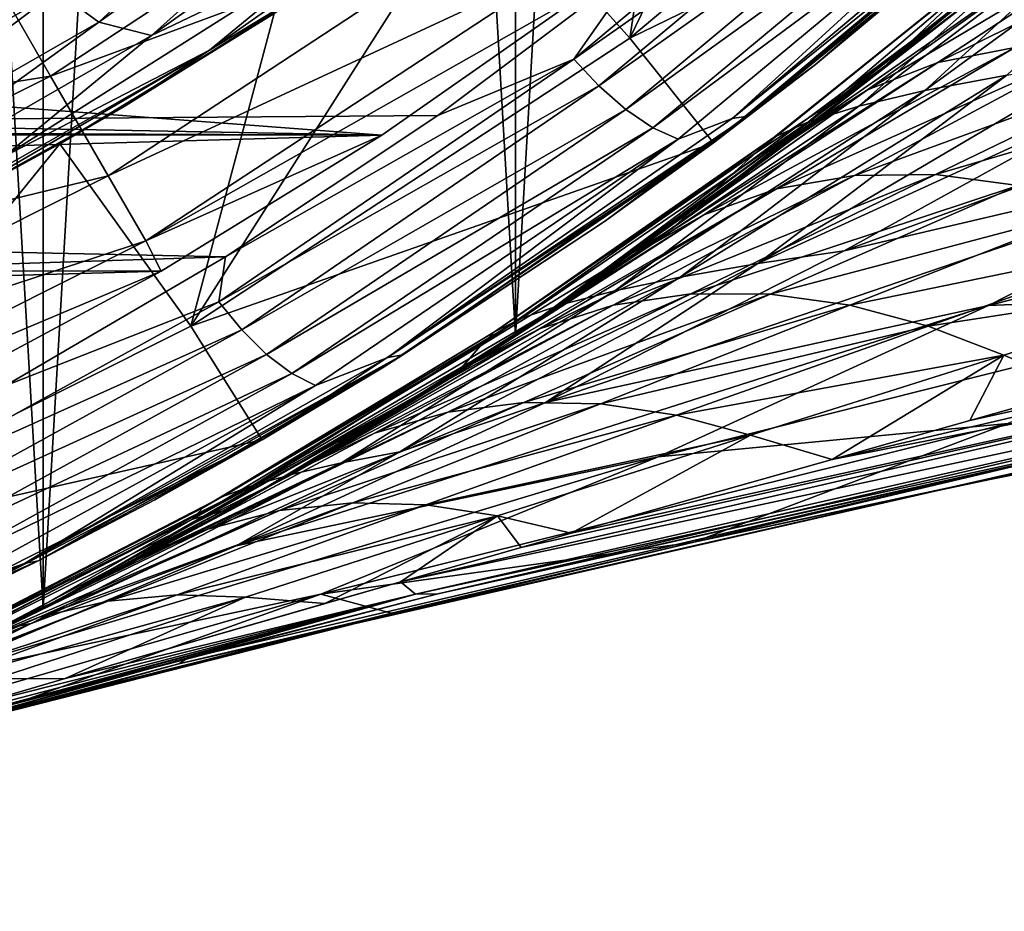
# Model space of a CAD drawing. Header units: metres. Extents: x -27 to 243, y -26 to 26.
# Tile 10 of 88: x 11.65 to 17.16, y -25.15 to -20.16. Entities that reach past the tile are written whole.
import ezdxf

# ---------------------------------------------------------------- set-up
doc = ezdxf.new("R2010")
doc.units = ezdxf.units.M
doc.layers.add('solid_ASS_SW0001', color=7, linetype='CONTINUOUS')

msp = doc.modelspace()

# ---------------------------------------------------------------- linework, layer by layer
at = {"layer": 'solid_ASS_SW0001'}
for points in [[(8.978015, 24.666935, 74), (8.978042, -24.666925, 74), (11.781051, -23.457821, 74)], [(8.978015, 24.666935, 74), (11.781051, -23.457821, 74), (11.78101, 23.457842, 74)], [(8.978042, 24.666925, -24), (11.781051, 23.457821, -24), (8.978015, -24.666935, -24)], [(11.781051, 23.457821, -24), (11.78101, -23.457842, -24), (8.978015, -24.666935, -24)], [(11.78101, 23.457842, 74), (11.781051, -23.457821, 74), (14.424679, -21.931511, 74)], [(11.78101, 23.457842, 74), (14.424679, -21.931511, 74), (14.424632, 21.931541, 74)], [(11.781051, 23.457821, -24), (14.424679, 21.931511, -24), (11.78101, -23.457842, -24)], [(14.424679, 21.931511, -24), (14.424632, -21.931541, -24), (11.78101, -23.457842, -24)], [(14.424632, 21.931541, 74), (14.424679, -21.931511, 74), (16.873199, -20.108646, 74)], [(14.424679, 21.931511, -24), (16.873199, 20.108646, -24), (14.424632, -21.931541, -24)], [(16.873199, 20.108646, -24), (16.873152, -20.108686, -24), (14.424632, -21.931541, -24)], [(15.063625, -20.26449, 76.599998), (15.334156, -18.462494, 83.689102), (16.387594, -17.534161, 83.689102)], [(17.315996, -18.377127, 76.599998), (15.063625, -20.26449, 76.599998), (16.387594, -17.534161, 83.689102)], [(17.315996, -18.377127, 76.599998), (17.846569, -18.907671, 76.599998), (15.063625, -20.26449, 76.599998)], [(15.063625, -20.26449, 76.599998), (14.22825, -19.32762, 83.689102), (15.334156, -18.462494, 83.689102)], [(12.093373, -20.175922, 108.123901), (11.857545, -20.001926, 108.3638), (13.681055, -18.702129, 109.362389)], [(13.934047, -18.867733, 109.134338), (12.093373, -20.175922, 108.123901), (13.681055, -18.702129, 109.362389)], [(16.608053, -18.830368, 113.109985), (14.750596, -20.382093, 112.044403), (16.759502, -18.970968, 113.069542)], [(15.126881, -19.842985, 112.335358), (14.750596, -20.382093, 112.044403), (16.608053, -18.830368, 113.109985)], [(13.934047, -18.867733, 109.134338), (12.388677, -20.249477, 107.876556), (12.093373, -20.175922, 108.123901)], [(13.934047, -18.867733, 109.134338), (14.23225, -18.934185, 108.891663), (12.388677, -20.249477, 107.876556)], [(12.388677, -20.249477, 107.876556), (14.23225, -18.934185, 108.891663), (13.398043, -19.765743, 108.001068)], [(15.063625, -20.26449, 76.599998), (17.846569, -18.907671, 76.599998), (15.53152, -20.851181, 76.599998)], [(15.53152, -20.851181, 76.599998), (17.846569, -18.907671, 76.599998), (16.103178, -20.41293, 111.426331)], [(17.846569, -18.907671, 76.599998), (17.224125, -19.476383, 112.042175), (16.103178, -20.41293, 111.426331)], [(11.822951, -20.477386, 80.908371), (14.120281, -18.96637, 80.908371), (11.39139, -19.729919, 82.884712)], [(14.50563, -19.483965, 78.850594), (14.120281, -18.96637, 80.908371), (11.822951, -20.477386, 80.908371)], [(14.750596, -20.382093, 112.044403), (14.890338, -20.531513, 111.99453), (16.759502, -18.970968, 113.069542)], [(16.759502, -18.970968, 113.069542), (14.890338, -20.531513, 111.99453), (16.921724, -19.095535, 112.985397)], [(14.579133, -19.016937, 108.235741), (12.712989, -20.331896, 107.208603), (13.398043, -19.765743, 108.001068)], [(13.369922, -19.931011, 107.209396), (12.712989, -20.331896, 107.208603), (14.579133, -19.016937, 108.235741)], [(14.890338, -20.531513, 111.99453), (15.041307, -20.663698, 111.901535), (16.921724, -19.095535, 112.985397)], [(16.921724, -19.095535, 112.985397), (15.041307, -20.663698, 111.901535), (17.083298, -19.19244, 112.859001)], [(15.041307, -20.663698, 111.901535), (15.193017, -20.766283, 111.767624), (17.083298, -19.19244, 112.859001)], [(17.083298, -19.19244, 112.859001), (15.193017, -20.766283, 111.767624), (17.231718, -19.253124, 112.698479)], [(17.533922, -19.183216, 112.378288), (17.441364, -19.196468, 112.567101), (15.635883, -20.713913, 111.520454)], [(15.723698, -20.700645, 111.329285), (17.533922, -19.183216, 112.378288), (15.635883, -20.713913, 111.520454)], [(15.635883, -20.713913, 111.520454), (17.441364, -19.196468, 112.567101), (17.231718, -19.253124, 112.698479)], [(15.723698, -20.700645, 111.329285), (17.224125, -19.476383, 112.042175), (17.533922, -19.183216, 112.378288)], [(15.193017, -20.766283, 111.767624), (15.333779, -20.830198, 111.601547), (17.231718, -19.253124, 112.698479)], [(15.635883, -20.713913, 111.520454), (17.231718, -19.253124, 112.698479), (15.333779, -20.830198, 111.601547)], [(15.126881, -19.842985, 112.335358), (-16.499491, -19.288671, 100.320786), (-14.380916, -20.912313, 100.755432)], [(12.607231, -21.87739, 76.599998), (13.073587, -20.126633, 83.689102), (14.22825, -19.32762, 83.689102)], [(15.063625, -20.26449, 76.599998), (12.607231, -21.87739, 76.599998), (14.22825, -19.32762, 83.689102)], [(16.7157, -20.558306, 0.481558), (18.375589, -19.346607, -0.04815), (17.173801, -20.471252, 5.288787)], [(17.930004, -19.44072, -4.768774), (18.375589, -19.346607, -0.04815), (16.7157, -20.558306, 0.481558)], [(16.345039, -20.645359, -4.350773), (17.930004, -19.44072, -4.768774), (16.7157, -20.558306, 0.481558)], [(17.590012, -19.53483, -9.513384), (17.930004, -19.44072, -4.768774), (16.345039, -20.645359, -4.350773)], [(12.145605, -21.036219, 78.850594), (14.50563, -19.483965, 78.850594), (11.822951, -20.477386, 80.908371)], [(14.756418, -19.820837, 76.735291), (14.50563, -19.483965, 78.850594), (12.145605, -21.036219, 78.850594)], [(15.723698, -20.700645, 111.329285), (16.103178, -20.41293, 111.426331), (17.224125, -19.476383, 112.042175)], [(17.581158, -19.492701, -23.82666), (16.465866, -20.443525, -23.82666), (16.873152, -20.108686, -24)], [(17.231071, -19.723053, -19.050659), (16.465866, -20.443525, -23.82666), (17.581158, -19.492701, -23.82666)], [(16.063141, -20.732412, -9.203266), (17.590012, -19.53483, -9.513384), (16.345039, -20.645359, -4.350773)], [(17.356737, -19.628942, -14.276007), (17.590012, -19.53483, -9.513384), (16.063141, -20.732412, -9.203266)], [(16.394726, -20.554893, 50.712288), (18.097654, -19.5422, 50.897331), (17.68022, -19.632442, 51.381176)], [(16.394726, -20.554893, 50.712288), (16.787466, -20.401781, 50.239059), (18.097654, -19.5422, 50.897331)], [(16.787466, -20.401781, 50.239059), (18.552084, -19.523277, 50.436569), (18.097654, -19.5422, 50.897331)], [(16.787466, -20.401781, 50.239059), (17.218294, -20.318094, 49.780231), (18.552084, -19.523277, 50.436569)], [(15.870945, -20.819466, -14.0709), (17.356737, -19.628942, -14.276007), (16.063141, -20.732412, -9.203266)], [(17.231071, -19.723053, -19.050659), (17.356737, -19.628942, -14.276007), (15.870945, -20.819466, -14.0709)], [(17.309252, -19.790234, 51.87569), (16.052143, -20.769958, 51.191593), (17.68022, -19.632442, 51.381176)], [(16.394726, -20.554893, 50.712288), (17.68022, -19.632442, 51.381176), (16.052143, -20.769958, 51.191593)], [(11.822951, -20.477386, 80.908371), (11.39139, -19.729919, 82.884712), (9.023869, -20.91897, 82.884712)], [(12.388677, -20.249477, 107.876556), (13.398043, -19.765743, 108.001068), (11.563529, -20.92704, 107.01355)], [(12.712989, -20.331896, 107.208603), (11.563529, -20.92704, 107.01355), (13.398043, -19.765743, 108.001068)], [(15.769205, -20.906519, -18.948647), (16.465866, -20.443525, -23.82666), (17.231071, -19.723053, -19.050659)], [(15.769205, -20.906519, -18.948647), (17.231071, -19.723053, -19.050659), (15.870945, -20.819466, -14.0709)], [(11.857545, -20.001926, 108.3638), (9.9241, -21.11253, 107.349762), (11.623529, -19.784519, 108.548119)], [(12.35559, -21.399925, 76.735291), (14.756418, -19.820837, 76.735291), (12.145605, -21.036219, 78.850594)], [(14.864305, -19.976547, 74.599998), (14.756418, -19.820837, 76.735291), (12.35559, -21.399925, 76.735291)], [(17.309252, -19.790234, 51.87569), (16.518066, -20.401373, 51.783077), (16.052143, -20.769958, 51.191593)], [(17.309252, -19.790234, 51.87569), (16.99299, -20.007519, 52.369553), (16.518066, -20.401373, 51.783077)], [(15.126881, -19.842985, 112.335358), (-14.380916, -20.912313, 100.755432), (13.990574, -20.69726, 111.698212)], [(15.126881, -19.842985, 112.335358), (13.990574, -20.69726, 111.698212), (14.750596, -20.382093, 112.044403)], [(16.263767, -21.455673, 15.634969), (20.623104, -19.853432, 17.612144), (18.872799, -20.843136, 18.416689)], [(16.263767, -21.455673, 15.634969), (17.866238, -20.570232, 14.914177), (20.623104, -19.853432, 17.612144)], [(13.369922, -19.931011, 107.209396), (13.073587, -20.126633, 83.689102), (12.234392, -20.647511, 106.662094)], [(13.369922, -19.931011, 107.209396), (12.234392, -20.647511, 106.662094), (12.712989, -20.331896, 107.208603)], [(4.966006, -20.146992, 74.599998), (14.864305, -19.976547, 74.599998), (13.676497, -20.807775, 74.599998)], [(13.676497, -20.807775, 74.599998), (14.864305, -19.976547, 74.599998), (12.35559, -21.399925, 76.735291)], [(10.141807, -21.293516, 107.09819), (9.9241, -21.11253, 107.349762), (11.857545, -20.001926, 108.3638)], [(12.093373, -20.175922, 108.123901), (10.141807, -21.293516, 107.09819), (11.857545, -20.001926, 108.3638)], [(16.518066, -20.401373, 51.783077), (16.99299, -20.007519, 52.369553), (16.873199, -20.108646, 74)], [(2.501367, -20.59868, 74.599998), (4.966006, -20.146992, 74.599998), (13.676497, -20.807775, 74.599998)], [(12.607231, -21.87739, 76.599998), (11.874231, -20.856716, 83.689102), (13.073587, -20.126633, 83.689102)], [(12.234392, -20.647511, 106.662094), (13.073587, -20.126633, 83.689102), (11.874231, -20.856716, 83.689102)], [(15.300536, -21.3297, -23.82666), (14.424632, -21.931541, -24), (16.873152, -20.108686, -24)], [(16.518066, -20.401373, 51.783077), (16.873199, -20.108646, 74), (14.424679, -21.931511, 74)], [(16.465866, -20.443525, -23.82666), (15.300536, -21.3297, -23.82666), (16.873152, -20.108686, -24)], [(12.093373, -20.175922, 108.123901), (10.433811, -21.374863, 106.845848), (10.141807, -21.293516, 107.09819)], [(12.093373, -20.175922, 108.123901), (12.388677, -20.249477, 107.876556), (10.433811, -21.374863, 106.845848)], [(10.433811, -21.374863, 106.845848), (12.388677, -20.249477, 107.876556), (11.563529, -20.92704, 107.01355)], [(15.063625, -20.26449, 76.599998), (15.53152, -20.851181, 76.599998), (12.607231, -21.87739, 76.599998)], [(15.478531, -21.252953, 49.501053), (17.218294, -20.318094, 49.780231), (16.787466, -20.401781, 50.239059)], [(15.478531, -21.252953, 49.501053), (15.884658, -21.108938, 49.049286), (17.218294, -20.318094, 49.780231)], [(15.884658, -21.108938, 49.049286), (17.676649, -20.305389, 49.346703), (17.218294, -20.318094, 49.780231)], [(15.884658, -21.108938, 49.049286), (16.320482, -21.034464, 48.614666), (17.676649, -20.305389, 49.346703)], [(16.320482, -21.034464, 48.614666), (18.150927, -20.361855, 48.947914), (17.676649, -20.305389, 49.346703)], [(12.712989, -20.331896, 107.208603), (10.734526, -21.455593, 106.166176), (11.563529, -20.92704, 107.01355)], [(11.057776, -21.300835, 106.108635), (10.734526, -21.455593, 106.166176), (12.712989, -20.331896, 107.208603)], [(12.234392, -20.647511, 106.662094), (11.057776, -21.300835, 106.108635), (12.712989, -20.331896, 107.208603)], [(14.750596, -20.382093, 112.044403), (12.765276, -21.740044, 110.949699), (14.890338, -20.531513, 111.99453)], [(12.802638, -21.488497, 111.048134), (12.765276, -21.740044, 110.949699), (14.750596, -20.382093, 112.044403)], [(13.990574, -20.69726, 111.698212), (12.802638, -21.488497, 111.048134), (14.750596, -20.382093, 112.044403)], [(16.320482, -21.034464, 48.614666), (16.775158, -21.029013, 48.206528), (18.150927, -20.361855, 48.947914)], [(16.775158, -21.029013, 48.206528), (18.629425, -20.482594, 48.591202), (18.150927, -20.361855, 48.947914)], [(16.052143, -20.769958, 51.191593), (16.518066, -20.401373, 51.783077), (14.424679, -21.931511, 74)], [(15.53152, -20.851181, 76.599998), (16.103178, -20.41293, 111.426331), (14.923189, -21.290806, 110.792252)], [(15.723698, -20.700645, 111.329285), (14.923189, -21.290806, 110.792252), (16.103178, -20.41293, 111.426331)], [(16.394726, -20.554893, 50.712288), (15.119205, -21.458614, 49.966942), (16.787466, -20.401781, 50.239059)], [(15.478531, -21.252953, 49.501053), (16.787466, -20.401781, 50.239059), (15.119205, -21.458614, 49.966942)], [(15.780963, -21.526186, 10.862908), (17.71785, -20.384199, 10.066057), (17.866238, -20.570232, 14.914177)], [(17.173801, -20.471252, 5.288787), (17.71785, -20.384199, 10.066057), (15.780963, -21.526186, 10.862908)], [(9.365736, -21.711483, 80.908371), (11.822951, -20.477386, 80.908371), (9.023869, -20.91897, 82.884712)], [(12.145605, -21.036219, 78.850594), (11.822951, -20.477386, 80.908371), (9.365736, -21.711483, 80.908371)], [(15.769205, -20.906519, -18.948647), (15.300536, -21.3297, -23.82666), (16.465866, -20.443525, -23.82666)], [(15.345592, -21.602896, 5.959105), (17.173801, -20.471252, 5.288787), (15.780963, -21.526186, 10.862908)], [(16.7157, -20.558306, 0.481558), (17.173801, -20.471252, 5.288787), (15.345592, -21.602896, 5.959105)], [(16.775158, -21.029013, 48.206528), (17.237619, -21.089043, 47.832504), (18.629425, -20.482594, 48.591202)], [(12.765276, -21.740044, 110.949699), (12.892633, -21.89694, 110.890503), (14.890338, -20.531513, 111.99453)], [(14.890338, -20.531513, 111.99453), (12.892633, -21.89694, 110.890503), (15.041307, -20.663698, 111.901535)], [(0, -20.75, 74.599998), (2.501367, -20.59868, 74.599998), (13.676497, -20.807775, 74.599998)], [(14.979464, -21.679604, 1.031167), (16.7157, -20.558306, 0.481558), (15.345592, -21.602896, 5.959105)], [(16.345039, -20.645359, -4.350773), (16.7157, -20.558306, 0.481558), (14.979464, -21.679604, 1.031167)], [(16.394726, -20.554893, 50.712288), (15.379025, -21.273178, 50.312828), (15.119205, -21.458614, 49.966942)], [(16.394726, -20.554893, 50.712288), (15.971993, -20.831657, 51.088295), (15.379025, -21.273178, 50.312828)], [(15.780963, -21.526186, 10.862908), (17.866238, -20.570232, 14.914177), (16.263767, -21.455673, 15.634969)], [(16.394726, -20.554893, 50.712288), (16.052143, -20.769958, 51.191593), (15.971993, -20.831657, 51.088295)], [(12.234392, -20.647511, 106.662094), (11.874231, -20.856716, 83.689102), (11.057776, -21.300835, 106.108635)], [(14.683783, -21.756313, -3.916993), (16.345039, -20.645359, -4.350773), (14.979464, -21.679604, 1.031167)], [(16.063141, -20.732412, -9.203266), (16.345039, -20.645359, -4.350773), (14.683783, -21.756313, -3.916993)], [(13.990574, -20.69726, 111.698212), (-14.380916, -20.912313, 100.755432), (12.802638, -21.488497, 111.048134)], [(12.892633, -21.89694, 110.890503), (13.031708, -22.035563, 110.788742), (15.041307, -20.663698, 111.901535)], [(15.041307, -20.663698, 111.901535), (13.031708, -22.035563, 110.788742), (15.193017, -20.766283, 111.767624)], [(15.723698, -20.700645, 111.329285), (15.635883, -20.713913, 111.520454), (13.710671, -22.051798, 110.446182)], [(13.793365, -22.038183, 110.252602), (15.723698, -20.700645, 111.329285), (13.710671, -22.051798, 110.446182)], [(13.710671, -22.051798, 110.446182), (15.635883, -20.713913, 111.520454), (15.333779, -20.830198, 111.601547)], [(13.793365, -22.038183, 110.252602), (14.923189, -21.290806, 110.792252), (15.723698, -20.700645, 111.329285)], [(0, -20.75, 74.599998), (13.676497, -20.807775, 74.599998), (-13.691469, -20.797926, 74.599998)], [(13.031708, -22.035563, 110.788742), (13.172999, -22.14292, 110.647385), (15.193017, -20.766283, 111.767624)], [(15.193017, -20.766283, 111.767624), (13.172999, -22.14292, 110.647385), (15.333779, -20.830198, 111.601547)], [(14.459611, -21.833023, -8.881398), (16.063141, -20.732412, -9.203266), (14.683783, -21.756313, -3.916993)], [(15.870945, -20.819466, -14.0709), (16.063141, -20.732412, -9.203266), (14.459611, -21.833023, -8.881398)], [(-13.691469, -20.797926, 74.599998), (13.676497, -20.807775, 74.599998), (-12.456742, -21.560135, 74.599998)], [(-12.456742, -21.560135, 74.599998), (13.676497, -20.807775, 74.599998), (12.441225, -21.569094, 74.599998)], [(12.441225, -21.569094, 74.599998), (13.676497, -20.807775, 74.599998), (12.35559, -21.399925, 76.735291)], [(14.307709, -21.909731, -13.858001), (15.870945, -20.819466, -14.0709), (14.459611, -21.833023, -8.881398)], [(15.769205, -20.906519, -18.948647), (15.870945, -20.819466, -14.0709), (14.307709, -21.909731, -13.858001)], [(15.971993, -20.831657, 51.088295), (16.052143, -20.769958, 51.191593), (14.424679, -21.931511, 74)], [(9.980091, -23.19397, 76.599998), (10.634261, -21.515402, 83.689102), (11.874231, -20.856716, 83.689102)], [(12.607231, -21.87739, 76.599998), (9.980091, -23.19397, 76.599998), (11.874231, -20.856716, 83.689102)], [(11.057776, -21.300835, 106.108635), (11.874231, -20.856716, 83.689102), (10.634261, -21.515402, 83.689102)], [(12.607231, -21.87739, 76.599998), (15.53152, -20.851181, 76.599998), (13.006555, -22.512875, 76.599998)], [(13.006555, -22.512875, 76.599998), (15.53152, -20.851181, 76.599998), (13.689209, -22.104424, 110.145004)], [(13.172999, -22.14292, 110.647385), (13.305682, -22.209507, 110.4758), (15.333779, -20.830198, 111.601547)], [(13.710671, -22.051798, 110.446182), (15.333779, -20.830198, 111.601547), (13.305682, -22.209507, 110.4758)], [(15.53152, -20.851181, 76.599998), (14.923189, -21.290806, 110.792252), (13.689209, -22.104424, 110.145004)], [(15.379025, -21.273178, 50.312828), (15.971993, -20.831657, 51.088295), (14.424679, -21.931511, 74)], [(14.591451, -22.304186, 16.386391), (18.872799, -20.843136, 18.416689), (17.070284, -21.762222, 19.245054)], [(14.591451, -22.304186, 16.386391), (16.263767, -21.455673, 15.634969), (18.872799, -20.843136, 18.416689)], [(20.569075, -20.87476, 21.685987), (17.070284, -21.762222, 19.245054), (18.872799, -20.843136, 18.416689)], [(20.569075, -20.87476, 21.685987), (18.892509, -21.685198, 22.482513), (17.070284, -21.762222, 19.245054)], [(12.802638, -21.488497, 111.048134), (-14.380916, -20.912313, 100.755432), (-12.111502, -22.295509, 101.278641)], [(14.228681, -21.986441, -18.842751), (15.300536, -21.3297, -23.82666), (15.769205, -20.906519, -18.948647)], [(14.228681, -21.986441, -18.842751), (15.769205, -20.906519, -18.948647), (14.307709, -21.909731, -13.858001)], [(9.621332, -22.303995, 78.850594), (12.145605, -21.036219, 78.850594), (9.365736, -21.711483, 80.908371)], [(12.35559, -21.399925, 76.735291), (12.145605, -21.036219, 78.850594), (9.621332, -22.303995, 78.850594)], [(14.559628, -21.891539, 48.25325), (16.320482, -21.034464, 48.614666), (15.884658, -21.108938, 49.049286)], [(14.559628, -21.891539, 48.25325), (14.971512, -21.759565, 47.823456), (16.320482, -21.034464, 48.614666)], [(14.971512, -21.759565, 47.823456), (16.775158, -21.029013, 48.206528), (16.320482, -21.034464, 48.614666)], [(14.971512, -21.759565, 47.823456), (15.405038, -21.695549, 47.412685), (16.775158, -21.029013, 48.206528)], [(15.405038, -21.695549, 47.412685), (17.237619, -21.089043, 47.832504), (16.775158, -21.029013, 48.206528)], [(15.405038, -21.695549, 47.412685), (15.849748, -21.697189, 47.028713), (17.237619, -21.089043, 47.832504)], [(15.849748, -21.697189, 47.028713), (17.697376, -21.208492, 47.498127), (17.237619, -21.089043, 47.832504)], [(15.478531, -21.252953, 49.501053), (14.184628, -22.087526, 48.698547), (15.884658, -21.108938, 49.049286)], [(14.559628, -21.891539, 48.25325), (15.884658, -21.108938, 49.049286), (14.184628, -22.087526, 48.698547)], [(15.849748, -21.697189, 47.028713), (16.295593, -21.759653, 46.677551), (17.697376, -21.208492, 47.498127)], [(16.295593, -21.759653, 46.677551), (18.14518, -21.379501, 47.206703), (17.697376, -21.208492, 47.498127)], [(15.478531, -21.252953, 49.501053), (14.735439, -21.723934, 49.450573), (14.184628, -22.087526, 48.698547)], [(15.478531, -21.252953, 49.501053), (15.119205, -21.458614, 49.966942), (14.735439, -21.723934, 49.450573)], [(13.793365, -22.038183, 110.252602), (13.689209, -22.104424, 110.145004), (14.923189, -21.290806, 110.792252)], [(15.119205, -21.458614, 49.966942), (15.379025, -21.273178, 50.312828), (14.424679, -21.931511, 74)], [(15.300536, -21.3297, -23.82666), (14.088307, -22.149088, -23.82666), (14.424632, -21.931541, -24)], [(14.228681, -21.986441, -18.842751), (14.088307, -22.149088, -23.82666), (15.300536, -21.3297, -23.82666)], [(9.787674, -22.689621, 76.735291), (12.35559, -21.399925, 76.735291), (9.621332, -22.303995, 78.850594)], [(12.441225, -21.569094, 74.599998), (12.35559, -21.399925, 76.735291), (9.787674, -22.689621, 76.735291)], [(16.295593, -21.759653, 46.677551), (16.733555, -21.876194, 46.363251), (18.14518, -21.379501, 47.206703)], [(16.733555, -21.876194, 46.363251), (18.573448, -21.593182, 46.959415), (18.14518, -21.379501, 47.206703)], [(14.735439, -21.723934, 49.450573), (15.119205, -21.458614, 49.966942), (14.424679, -21.931511, 74)], [(15.780963, -21.526186, 10.862908), (16.263767, -21.455673, 15.634969), (14.591451, -22.304186, 16.386391)], [(12.802638, -21.488497, 111.048134), (-12.111502, -22.295509, 101.278641), (11.568692, -22.211954, 110.390297)], [(12.802638, -21.488497, 111.048134), (11.568692, -22.211954, 110.390297), (12.765276, -21.740044, 110.949699)], [(13.776664, -22.579769, 11.684335), (15.780963, -21.526186, 10.862908), (14.591451, -22.304186, 16.386391)], [(15.345592, -21.602896, 5.959105), (15.780963, -21.526186, 10.862908), (13.776664, -22.579769, 11.684335)], [(-12.456742, -21.560135, 74.599998), (12.441225, -21.569094, 74.599998), (-11.180653, -22.248663, 74.599998)], [(-11.180653, -22.248663, 74.599998), (12.441225, -21.569094, 74.599998), (11.164654, -22.256697, 74.599998)], [(11.164654, -22.256697, 74.599998), (12.441225, -21.569094, 74.599998), (9.787674, -22.689621, 76.735291)], [(16.733555, -21.876194, 46.363251), (17.156075, -22.038858, 46.08794), (18.573448, -21.593182, 46.959415)], [(17.156075, -22.038858, 46.08794), (17.603115, -22.22628, 45.881332), (18.573448, -21.593182, 46.959415)], [(13.450164, -22.642702, 6.650261), (15.345592, -21.602896, 5.959105), (13.776664, -22.579769, 11.684335)], [(14.979464, -21.679604, 1.031167), (15.345592, -21.602896, 5.959105), (13.450164, -22.642702, 6.650261)], [(13.175901, -22.705635, 1.597979), (14.979464, -21.679604, 1.031167), (13.450164, -22.642702, 6.650261)], [(14.683783, -21.756313, -3.916993), (14.979464, -21.679604, 1.031167), (13.175901, -22.705635, 1.597979)], [(13.635201, -22.476891, 46.978954), (15.405038, -21.695549, 47.412685), (14.971512, -21.759565, 47.823456)], [(13.635201, -22.476891, 46.978954), (14.045615, -22.358561, 46.571949), (15.405038, -21.695549, 47.412685)], [(14.045615, -22.358561, 46.571949), (15.849748, -21.697189, 47.028713), (15.405038, -21.695549, 47.412685)], [(14.045615, -22.358561, 46.571949), (14.47029, -22.305033, 46.184994), (15.849748, -21.697189, 47.028713)], [(14.47029, -22.305033, 46.184994), (16.295593, -21.759653, 46.677551), (15.849748, -21.697189, 47.028713)], [(18.892509, -21.685198, 22.482513), (15.222502, -22.607632, 20.094667), (17.070284, -21.762222, 19.245054)], [(18.892509, -21.685198, 22.482513), (17.178293, -22.422218, 23.299335), (15.222502, -22.607632, 20.094667)], [(12.765276, -21.740044, 110.949699), (10.66551, -22.898258, 109.842079), (12.892633, -21.89694, 110.890503)], [(11.568692, -22.211954, 110.390297), (10.66551, -22.898258, 109.842079), (12.765276, -21.740044, 110.949699)], [(12.954785, -22.768568, -3.469559), (14.683783, -21.756313, -3.916993), (13.175901, -22.705635, 1.597979)], [(14.459611, -21.833023, -8.881398), (14.683783, -21.756313, -3.916993), (12.954785, -22.768568, -3.469559)], [(14.559628, -21.891539, 48.25325), (13.25021, -22.660416, 47.399815), (14.971512, -21.759565, 47.823456)], [(13.635201, -22.476891, 46.978954), (14.971512, -21.759565, 47.823456), (13.25021, -22.660416, 47.399815)], [(14.184628, -22.087526, 48.698547), (14.735439, -21.723934, 49.450573), (14.424679, -21.931511, 74)], [(14.47029, -22.305033, 46.184994), (14.899661, -22.312635, 45.824383), (16.295593, -21.759653, 46.677551)], [(14.899661, -22.312635, 45.824383), (16.733555, -21.876194, 46.363251), (16.295593, -21.759653, 46.677551)], [(20.058851, -21.718817, 47.223782), (16.966021, -22.405504, 45.472954), (16.195618, -22.622675, 44.977032)], [(20.174004, -21.837248, 47.051468), (20.058851, -21.718817, 47.223782), (16.195618, -22.622675, 44.977032)], [(20.058851, -21.718817, 47.223782), (17.603115, -22.22628, 45.881332), (16.966021, -22.405504, 45.472954)], [(12.861256, -23.106901, 17.162962), (17.070284, -21.762222, 19.245054), (15.222502, -22.607632, 20.094667)], [(12.861256, -23.106901, 17.162962), (14.591451, -22.304186, 16.386391), (17.070284, -21.762222, 19.245054)], [(12.787617, -22.831499, -8.549353), (14.459611, -21.833023, -8.881398), (12.954785, -22.768568, -3.469559)], [(14.307709, -21.909731, -13.858001), (14.459611, -21.833023, -8.881398), (12.787617, -22.831499, -8.549353)], [(20.174004, -21.837248, 47.051468), (14.455694, -23.116053, 43.849506), (13.780529, -23.308908, 43.409523)], [(20.289608, -21.915241, 46.863945), (20.174004, -21.837248, 47.051468), (13.780529, -23.308908, 43.409523)], [(20.174004, -21.837248, 47.051468), (14.736333, -23.03614, 44.032017), (14.455694, -23.116053, 43.849506)], [(20.174004, -21.837248, 47.051468), (16.195618, -22.622675, 44.977032), (14.736333, -23.03614, 44.032017)], [(12.607231, -21.87739, 76.599998), (13.006555, -22.512875, 76.599998), (9.980091, -23.19397, 76.599998)], [(10.66551, -22.898258, 109.842079), (10.77975, -23.061417, 109.773743), (12.892633, -21.89694, 110.890503)], [(12.892633, -21.89694, 110.890503), (10.77975, -23.061417, 109.773743), (13.031708, -22.035563, 110.788742)], [(12.67497, -22.894432, -13.638348), (14.307709, -21.909731, -13.858001), (12.787617, -22.831499, -8.549353)], [(14.228681, -21.986441, -18.842751), (14.307709, -21.909731, -13.858001), (12.67497, -22.894432, -13.638348)], [(14.559628, -21.891539, 48.25325), (13.283384, -22.640985, 47.446331), (13.25021, -22.660416, 47.399815)], [(14.559628, -21.891539, 48.25325), (14.037887, -22.181078, 48.496399), (13.283384, -22.640985, 47.446331)], [(20.289608, -21.915241, 46.863945), (13.780529, -23.308908, 43.409523), (13.864985, -23.3773, 43.140884)], [(20.40019, -21.952496, 46.671295), (20.289608, -21.915241, 46.863945), (13.864985, -23.3773, 43.140884)], [(14.559628, -21.891539, 48.25325), (14.184628, -22.087526, 48.698547), (14.037887, -22.181078, 48.496399)], [(14.899661, -22.312635, 45.824383), (15.325007, -22.375723, 45.494717), (16.733555, -21.876194, 46.363251)], [(15.325007, -22.375723, 45.494717), (17.156075, -22.038858, 46.08794), (16.733555, -21.876194, 46.363251)], [(12.831977, -22.899845, -23.82666), (11.78101, -23.457842, -24), (14.424632, -21.931541, -24)], [(14.184628, -22.087526, 48.698547), (14.424679, -21.931511, 74), (11.781051, -23.457821, 74)], [(14.088307, -22.149088, -23.82666), (12.831977, -22.899845, -23.82666), (14.424632, -21.931541, -24)], [(20.40019, -21.952496, 46.671295), (13.864985, -23.3773, 43.140884), (13.990157, -23.375711, 42.911678)], [(20.40019, -21.952496, 46.671295), (13.990157, -23.375711, 42.911678), (14.054661, -23.359869, 42.947399)], [(20.40019, -21.952496, 46.671295), (14.054661, -23.359869, 42.947399), (17.31431, -22.605598, 44.743233)], [(10.77975, -23.061417, 109.773743), (10.906233, -23.20542, 109.663383), (13.031708, -22.035563, 110.788742)], [(13.031708, -22.035563, 110.788742), (10.906233, -23.20542, 109.663383), (13.172999, -22.14292, 110.647385)], [(12.617301, -22.957365, -18.73349), (14.088307, -22.149088, -23.82666), (14.228681, -21.986441, -18.842751)], [(12.617301, -22.957365, -18.73349), (14.228681, -21.986441, -18.842751), (12.67497, -22.894432, -13.638348)], [(13.793365, -22.038183, 110.252602), (11.677229, -23.205502, 109.358665), (11.75444, -23.191231, 109.162796)], [(13.793365, -22.038183, 110.252602), (13.710671, -22.051798, 110.446182), (11.677229, -23.205502, 109.358665)], [(11.677229, -23.205502, 109.358665), (13.710671, -22.051798, 110.446182), (13.305682, -22.209507, 110.4758)], [(13.793365, -22.038183, 110.252602), (11.75444, -23.191231, 109.162796), (12.407156, -22.848686, 109.489655)], [(14.037887, -22.181078, 48.496399), (14.184628, -22.087526, 48.698547), (11.781051, -23.457821, 74)], [(13.793365, -22.038183, 110.252602), (12.407156, -22.848686, 109.489655), (13.689209, -22.104424, 110.145004)], [(15.325007, -22.375723, 45.494717), (15.738865, -22.487312, 45.198864), (17.156075, -22.038858, 46.08794)], [(15.738865, -22.487312, 45.198864), (16.195618, -22.622675, 44.977032), (17.156075, -22.038858, 46.08794)], [(16.195618, -22.622675, 44.977032), (16.966021, -22.405504, 45.472954), (17.156075, -22.038858, 46.08794)], [(16.966021, -22.405504, 45.472954), (17.603115, -22.22628, 45.881332), (17.156075, -22.038858, 46.08794)], [(10.906233, -23.20542, 109.663383), (11.036507, -23.31675, 109.514709), (13.172999, -22.14292, 110.647385)], [(13.172999, -22.14292, 110.647385), (11.036507, -23.31675, 109.514709), (13.305682, -22.209507, 110.4758)], [(13.006555, -22.512875, 76.599998), (13.689209, -22.104424, 110.145004), (12.407156, -22.848686, 109.489655)], [(20.153389, -22.098131, 26.822048), (20.061916, -22.137617, 27.000208), (16.863718, -22.778751, 25.126329)], [(19.46497, -22.230495, 26.430601), (20.153389, -22.098131, 26.822048), (16.863718, -22.778751, 25.126329)], [(16.863718, -22.778751, 25.126329), (20.061916, -22.137617, 27.000208), (17.62801, -22.604181, 28.827162)], [(13.283384, -22.640985, 47.446331), (14.037887, -22.181078, 48.496399), (11.781051, -23.457821, 74)], [(12.617301, -22.957365, -18.73349), (12.831977, -22.899845, -23.82666), (14.088307, -22.149088, -23.82666)], [(11.036507, -23.31675, 109.514709), (11.160658, -23.385542, 109.337692), (13.305682, -22.209507, 110.4758)], [(11.677229, -23.205502, 109.358665), (13.305682, -22.209507, 110.4758), (11.160658, -23.385542, 109.337692)], [(15.422509, -23.085526, 24.133013), (19.46497, -22.230495, 26.430601), (16.863718, -22.778751, 25.126329)], [(17.178293, -22.422218, 23.299335), (19.46497, -22.230495, 26.430601), (15.422509, -23.085526, 24.133013)], [(12.702623, -23.013739, 45.685783), (14.47029, -22.305033, 46.184994), (14.045615, -22.358561, 46.571949)], [(12.702623, -23.013739, 45.685783), (13.104294, -22.909723, 45.30302), (14.47029, -22.305033, 46.184994)], [(13.776664, -22.579769, 11.684335), (14.591451, -22.304186, 16.386391), (12.861256, -23.106901, 17.162962)], [(13.104294, -22.909723, 45.30302), (14.899661, -22.312635, 45.824383), (14.47029, -22.305033, 46.184994)], [(13.635201, -22.476891, 46.978954), (12.32181, -23.178341, 46.088295), (14.045615, -22.358561, 46.571949)], [(12.702623, -23.013739, 45.685783), (14.045615, -22.358561, 46.571949), (12.32181, -23.178341, 46.088295)], [(13.104294, -22.909723, 45.30302), (13.513773, -22.865864, 44.940491), (14.899661, -22.312635, 45.824383)], [(13.513773, -22.865864, 44.940491), (15.325007, -22.375723, 45.494717), (14.899661, -22.312635, 45.824383)], [(13.513773, -22.865864, 44.940491), (13.922765, -22.8776, 44.603115), (15.325007, -22.375723, 45.494717)], [(13.922765, -22.8776, 44.603115), (15.738865, -22.487312, 45.198864), (15.325007, -22.375723, 45.494717)], [(13.635201, -22.476891, 46.978954), (12.469521, -23.099211, 46.298042), (12.32181, -23.178341, 46.088295)], [(13.635201, -22.476891, 46.978954), (13.25021, -22.660416, 47.399815), (12.469521, -23.099211, 46.298042)], [(17.178293, -22.422218, 23.299335), (15.422509, -23.085526, 24.133013), (13.334743, -23.376749, 20.963863)], [(17.178293, -22.422218, 23.299335), (13.334743, -23.376749, 20.963863), (15.222502, -22.607632, 20.094667)], [(9.980091, -23.19397, 76.599998), (13.006555, -22.512875, 76.599998), (10.305805, -23.870281, 76.599998)], [(10.305805, -23.870281, 76.599998), (13.006555, -22.512875, 76.599998), (11.083586, -23.519228, 108.831581)], [(13.006555, -22.512875, 76.599998), (11.75444, -23.191231, 109.162796), (11.083586, -23.519228, 108.831581)], [(13.006555, -22.512875, 76.599998), (12.407156, -22.848686, 109.489655), (11.75444, -23.191231, 109.162796)], [(13.922765, -22.8776, 44.603115), (14.324039, -22.938965, 44.2943), (15.738865, -22.487312, 45.198864)], [(14.324039, -22.938965, 44.2943), (14.736333, -23.03614, 44.032017), (15.738865, -22.487312, 45.198864)], [(14.736333, -23.03614, 44.032017), (16.195618, -22.622675, 44.977032), (15.738865, -22.487312, 45.198864)], [(11.713971, -23.541016, 12.52745), (13.776664, -22.579769, 11.684335), (12.861256, -23.106901, 17.162962)], [(13.450164, -22.642702, 6.650261), (13.776664, -22.579769, 11.684335), (11.713971, -23.541016, 12.52745)], [(12.541418, -23.768179, 29.073421), (17.635927, -22.562086, 38.582375), (12.589314, -23.735518, 38.824184)], [(12.541418, -23.768179, 29.073421), (17.62801, -22.604181, 28.827162), (17.635927, -22.562086, 38.582375)], [(13.990157, -23.375711, 42.911678), (12.589314, -23.735518, 38.824184), (17.635927, -22.562086, 38.582375)], [(14.054661, -23.359869, 42.947399), (13.990157, -23.375711, 42.911678), (17.635927, -22.562086, 38.582375)], [(17.31431, -22.605598, 44.743233), (14.054661, -23.359869, 42.947399), (17.635927, -22.562086, 38.582375)], [(11.085445, -23.856329, 17.9594), (15.222502, -22.607632, 20.094667), (13.334743, -23.376749, 20.963863)], [(11.085445, -23.856329, 17.9594), (12.861256, -23.106901, 17.162962), (15.222502, -22.607632, 20.094667)], [(13.25021, -22.660416, 47.399815), (13.283384, -22.640985, 47.446331), (11.781051, -23.457821, 74)], [(16.863718, -22.778751, 25.126329), (17.62801, -22.604181, 28.827162), (12.541418, -23.768179, 29.073421)], [(11.49626, -23.586632, 7.359833), (13.450164, -22.642702, 6.650261), (11.713971, -23.541016, 12.52745)], [(13.175901, -22.705635, 1.597979), (13.450164, -22.642702, 6.650261), (11.49626, -23.586632, 7.359833)], [(12.469521, -23.099211, 46.298042), (13.25021, -22.660416, 47.399815), (11.781051, -23.457821, 74)], [(11.313553, -23.632248, 2.180015), (13.175901, -22.705635, 1.597979), (11.49626, -23.586632, 7.359833)], [(12.954785, -22.768568, -3.469559), (13.175901, -22.705635, 1.597979), (11.313553, -23.632248, 2.180015)], [(11.16646, -23.677864, -3.010027), (12.954785, -22.768568, -3.469559), (11.313553, -23.632248, 2.180015)], [(12.787617, -22.831499, -8.549353), (12.954785, -22.768568, -3.469559), (11.16646, -23.677864, -3.010027)], [(13.689907, -23.499937, 23.266024), (16.863718, -22.778751, 25.126329), (12.541418, -23.768179, 29.073421)], [(15.422509, -23.085526, 24.133013), (16.863718, -22.778751, 25.126329), (13.689907, -23.499937, 23.266024)], [(11.055518, -23.72348, -8.208281), (12.787617, -22.831499, -8.549353), (11.16646, -23.677864, -3.010027)], [(12.67497, -22.894432, -13.638348), (12.787617, -22.831499, -8.549353), (11.055518, -23.72348, -8.208281)], [(10.981111, -23.769098, -13.412701), (12.67497, -22.894432, -13.638348), (11.055518, -23.72348, -8.208281)], [(12.617301, -22.957365, -18.73349), (12.67497, -22.894432, -13.638348), (10.981111, -23.769098, -13.412701)], [(12.702623, -23.013739, 45.685783), (11.386891, -23.651665, 44.753956), (13.104294, -22.909723, 45.30302)], [(11.75927, -23.50568, 44.37986), (13.104294, -22.909723, 45.30302), (11.386891, -23.651665, 44.753956)], [(12.831977, -22.899845, -23.82666), (11.534553, -23.580004, -23.82666), (11.78101, -23.457842, -24)], [(12.617301, -22.957365, -18.73349), (11.534553, -23.580004, -23.82666), (12.831977, -22.899845, -23.82666)], [(11.75927, -23.50568, 44.37986), (13.513773, -22.865864, 44.940491), (13.104294, -22.909723, 45.30302)], [(11.75927, -23.50568, 44.37986), (12.144031, -23.416059, 44.024155), (13.513773, -22.865864, 44.940491)], [(12.144031, -23.416059, 44.024155), (13.922765, -22.8776, 44.603115), (13.513773, -22.865864, 44.940491)], [(12.144031, -23.416059, 44.024155), (12.531306, -23.380369, 43.687935), (13.922765, -22.8776, 44.603115)], [(12.531306, -23.380369, 43.687935), (14.324039, -22.938965, 44.2943), (13.922765, -22.8776, 44.603115)], [(10.943545, -23.814714, -18.621239), (11.534553, -23.580004, -23.82666), (12.617301, -22.957365, -18.73349)], [(10.943545, -23.814714, -18.621239), (12.617301, -22.957365, -18.73349), (10.981111, -23.769098, -13.412701)], [(12.531306, -23.380369, 43.687935), (12.914333, -23.393728, 43.374874), (14.324039, -22.938965, 44.2943)], [(12.914333, -23.393728, 43.374874), (13.358465, -23.429953, 43.133801), (14.324039, -22.938965, 44.2943)], [(13.358465, -23.429953, 43.133801), (13.780529, -23.308908, 43.409523), (14.324039, -22.938965, 44.2943)], [(13.780529, -23.308908, 43.409523), (14.455694, -23.116053, 43.849506), (14.324039, -22.938965, 44.2943)], [(14.455694, -23.116053, 43.849506), (14.736333, -23.03614, 44.032017), (14.324039, -22.938965, 44.2943)], [(12.702623, -23.013739, 45.685783), (11.595687, -23.550001, 45.052845), (11.386891, -23.651665, 44.753956)], [(12.702623, -23.013739, 45.685783), (12.32181, -23.178341, 46.088295), (11.595687, -23.550001, 45.052845)], [(11.713971, -23.541016, 12.52745), (12.861256, -23.106901, 17.162962), (11.085445, -23.856329, 17.9594)], [(12.32181, -23.178341, 46.088295), (12.469521, -23.099211, 46.298042), (11.781051, -23.457821, 74)], [(13.334743, -23.376749, 20.963863), (15.422509, -23.085526, 24.133013), (13.730838, -23.483223, 23.171976)], [(13.730838, -23.483223, 23.171976), (15.422509, -23.085526, 24.133013), (13.689907, -23.499937, 23.266024)], [(9.546847, -24.169558, 108.271606), (11.083586, -23.519228, 108.831581), (11.75444, -23.191231, 109.162796)], [(9.546847, -24.169558, 108.271606), (11.75444, -23.191231, 109.162796), (11.677229, -23.205502, 109.358665)], [(11.595687, -23.550001, 45.052845), (12.32181, -23.178341, 46.088295), (11.781051, -23.457821, 74)], [(9.546847, -24.169558, 108.271606), (11.677229, -23.205502, 109.358665), (11.160658, -23.385542, 109.337692)], [(11.905033, -23.849817, 42.180969), (13.780529, -23.308908, 43.409523), (13.358465, -23.429953, 43.133801)], [(13.864985, -23.3773, 43.140884), (13.780529, -23.308908, 43.409523), (11.905033, -23.849817, 42.180969)], [(13.864985, -23.3773, 43.140884), (7.599034, -25.126026, 39.332893), (10.815083, -24.200132, 41.143841)], [(13.864985, -23.3773, 43.140884), (9.114299, -24.671061, 40.338673), (7.599034, -25.126026, 39.332893)], [(13.864985, -23.3773, 43.140884), (10.514338, -24.256447, 41.264805), (9.114299, -24.671061, 40.338673)], [(9.274836, -24.546679, 18.771238), (13.334743, -23.376749, 20.963863), (11.393282, -24.072086, 21.844337)], [(9.274836, -24.546679, 18.771238), (11.085445, -23.856329, 17.9594), (13.334743, -23.376749, 20.963863)], [(13.864985, -23.3773, 43.140884), (11.381757, -24.00222, 41.836781), (10.514338, -24.256447, 41.264805)], [(10.80034, -23.956017, 43.068405), (12.531306, -23.380369, 43.687935), (12.144031, -23.416059, 44.024155)], [(10.80034, -23.956017, 43.068405), (11.157684, -23.880306, 42.745026), (12.531306, -23.380369, 43.687935)], [(13.990157, -23.375711, 42.911678), (10.815083, -24.200132, 41.143841), (12.589314, -23.735518, 38.824184)], [(13.864985, -23.3773, 43.140884), (10.815083, -24.200132, 41.143841), (13.990157, -23.375711, 42.911678)], [(11.157684, -23.880306, 42.745026), (12.914333, -23.393728, 43.374874), (12.531306, -23.380369, 43.687935)], [(11.157684, -23.880306, 42.745026), (11.513705, -23.850468, 42.43924), (12.914333, -23.393728, 43.374874)], [(13.864985, -23.3773, 43.140884), (11.905033, -23.849817, 42.180969), (11.381757, -24.00222, 41.836781)], [(13.334743, -23.376749, 20.963863), (13.730838, -23.483223, 23.171976), (11.393282, -24.072086, 21.844337)], [(11.513705, -23.850468, 42.43924), (11.905033, -23.849817, 42.180969), (12.914333, -23.393728, 43.374874)], [(11.905033, -23.849817, 42.180969), (13.358465, -23.429953, 43.133801), (12.914333, -23.393728, 43.374874)], [(10.200159, -24.187172, -23.82666), (8.978015, -24.666935, -24), (11.78101, -23.457842, -24)], [(11.595687, -23.550001, 45.052845), (11.781051, -23.457821, 74), (8.978042, -24.666925, 74)], [(11.534553, -23.580004, -23.82666), (10.200159, -24.187172, -23.82666), (11.78101, -23.457842, -24)], [(11.75927, -23.50568, 44.37986), (10.448887, -24.080765, 43.408165), (12.144031, -23.416059, 44.024155)], [(10.80034, -23.956017, 43.068405), (12.144031, -23.416059, 44.024155), (10.448887, -24.080765, 43.408165)], [(11.75927, -23.50568, 44.37986), (10.980753, -23.842936, 44.171879), (10.448887, -24.080765, 43.408165)], [(13.730838, -23.483223, 23.171976), (13.689907, -23.499937, 23.266024), (10.544105, -24.299751, 21.421379)], [(11.393282, -24.072086, 21.844337), (13.730838, -23.483223, 23.171976), (10.544105, -24.299751, 21.421379)], [(10.544105, -24.299751, 21.421379), (13.689907, -23.499937, 23.266024), (12.541418, -23.768179, 29.073421)], [(11.75927, -23.50568, 44.37986), (11.386891, -23.651665, 44.753956), (10.980753, -23.842936, 44.171879)], [(9.600536, -24.406385, 13.390154), (11.713971, -23.541016, 12.52745), (11.085445, -23.856329, 17.9594)], [(11.49626, -23.586632, 7.359833), (11.713971, -23.541016, 12.52745), (9.600536, -24.406385, 13.390154)], [(12.589314, -23.735518, 38.824184), (7.599034, -25.126026, 39.332893), (7.596444, -25.12681, 39.06197)], [(12.541418, -23.768179, 29.073421), (12.589314, -23.735518, 38.824184), (7.596444, -25.12681, 39.06197)], [(10.815083, -24.200132, 41.143841), (7.599034, -25.126026, 39.332893), (12.589314, -23.735518, 38.824184)], [(12.541418, -23.768179, 29.073421), (7.596444, -25.12681, 39.06197), (7.510546, -25.152618, 29.319689)], [(10.544105, -24.299751, 21.421379), (12.541418, -23.768179, 29.073421), (7.510546, -25.152618, 29.319689)], [(11.381757, -24.00222, 41.836781), (11.905033, -23.849817, 42.180969), (11.513705, -23.850468, 42.43924)]]:
    msp.add_3dface(points, dxfattribs=at)

doc.saveas('drawing.dxf')
